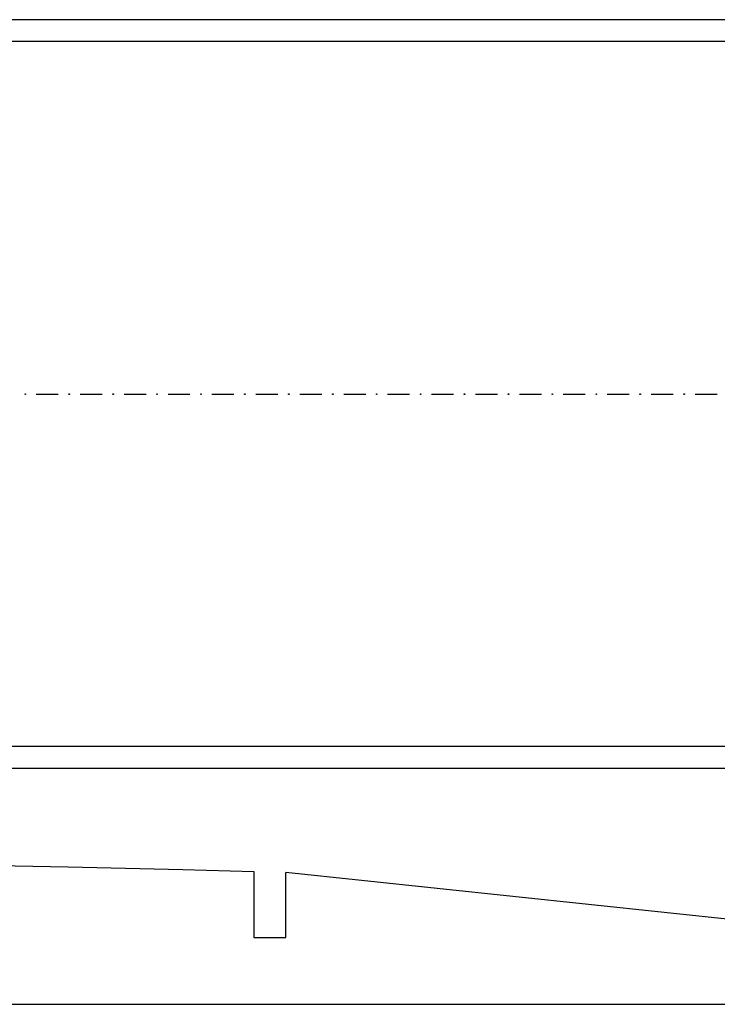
# Model space of a CAD drawing. Header units: feet. Extents: x 0 to 17916, y -1 to 10932.
# Tile 54 of 60: x 1649 to 3238, y 471 to 2713. Entities that reach past the tile are written whole.
import ezdxf

# ---------------------------------------------------------------- set-up
doc = ezdxf.new("R2010")
doc.units = ezdxf.units.FT
doc.header["$MEASUREMENT"] = 0

msp = doc.modelspace()

# ---------------------------------------------------------------- linework, layer by layer
at = {"color": 7}
for p, q in [((7591.6, 2712.7), (1011.3, 2712.7)), ((7591.6, 1007.9), (1011.3, 1007.9)), ((1497.5, 788.9), (1759.8, 783.9)), ((1759.8, 783.9), (2020.9, 777.8)), ((2020.9, 777.8), (2182.6, 773.4)), ((2182.6, 773.4), (2182.6, 623.3)), ((2255.4, 623.3), (2255.4, 771.1)), ((3537.4, 635.6), (2255.4, 771.1)), ((2182.6, 623.3), (2255.4, 623.3)), ((515.6, 471.1), (4681.5, 471.1))]:
    msp.add_line(p, q, dxfattribs=at)
at = {"color": 82}
for p, q in [((7591.6, 2662.7), (965.7, 2662.7)), ((7591.6, 1057.9), (965.7, 1057.9))]:
    msp.add_line(p, q, dxfattribs=at)
at = {"color": 5}
for p, q in [((1661.4, 1860.8), (1662.5, 1860.8)), ((1661.4, 1859.7), (1661.4, 1860.8)), ((1662.5, 1860.8), (1662.5, 1859.7)), ((1761.4, 1860.8), (1762.5, 1860.8)), ((1761.4, 1859.7), (1761.4, 1860.8)), ((1762.5, 1860.8), (1762.5, 1859.7)), ((1861.4, 1860.8), (1862.6, 1860.8)), ((1861.4, 1859.7), (1861.4, 1860.8)), ((1862.6, 1860.8), (1862.6, 1859.7)), ((1961.5, 1860.8), (1962.6, 1860.8)), ((1961.5, 1859.7), (1961.5, 1860.8)), ((1962.6, 1860.8), (1962.6, 1859.7)), ((2061.5, 1860.8), (2062.6, 1860.8)), ((2061.5, 1859.7), (2061.5, 1860.8)), ((2062.6, 1860.8), (2062.6, 1859.7)), ((2161.5, 1860.8), (2162.6, 1860.8)), ((2161.5, 1859.7), (2161.5, 1860.8)), ((2162.6, 1860.8), (2162.6, 1859.7)), ((2261.5, 1860.8), (2262.6, 1860.8)), ((2261.5, 1859.7), (2261.5, 1860.8)), ((2262.6, 1860.8), (2262.6, 1859.7)), ((2361.6, 1860.8), (2362.7, 1860.8)), ((2361.6, 1859.7), (2361.6, 1860.8)), ((2362.7, 1860.8), (2362.7, 1859.7)), ((2461.6, 1860.8), (2462.7, 1860.8)), ((2461.6, 1859.7), (2461.6, 1860.8)), ((2462.7, 1860.8), (2462.7, 1859.7)), ((2561.6, 1860.8), (2562.7, 1860.8)), ((2561.6, 1859.7), (2561.6, 1860.8)), ((2562.7, 1860.8), (2562.7, 1859.7)), ((2661.6, 1860.8), (2662.7, 1860.8)), ((2661.6, 1859.7), (2661.6, 1860.8)), ((2662.7, 1860.8), (2662.7, 1859.7)), ((2761.7, 1860.8), (2762.8, 1860.8)), ((2761.7, 1859.7), (2761.7, 1860.8)), ((2762.8, 1860.8), (2762.8, 1859.7)), ((2861.7, 1860.8), (2862.8, 1860.8)), ((2861.7, 1859.7), (2861.7, 1860.8)), ((2862.8, 1860.8), (2862.8, 1859.7)), ((2961.7, 1860.8), (2962.8, 1860.8)), ((2961.7, 1859.7), (2961.7, 1860.8)), ((2962.8, 1860.8), (2962.8, 1859.7)), ((3061.7, 1860.8), (3062.8, 1860.8)), ((3061.7, 1859.7), (3061.7, 1860.8)), ((3062.8, 1860.8), (3062.8, 1859.7)), ((3161.7, 1860.8), (3162.9, 1860.8)), ((3161.7, 1859.7), (3161.7, 1860.8)), ((3162.9, 1860.8), (3162.9, 1859.7)), ((1662.5, 1859.7), (1661.4, 1859.7)), ((1687, 1860.3), (1737, 1860.3)), ((1762.5, 1859.7), (1761.4, 1859.7)), ((1787, 1860.3), (1837, 1860.3)), ((1862.6, 1859.7), (1861.4, 1859.7)), ((1887, 1860.3), (1937, 1860.3)), ((1962.6, 1859.7), (1961.5, 1859.7)), ((1987, 1860.3), (2037, 1860.3)), ((2062.6, 1859.7), (2061.5, 1859.7)), ((2087.1, 1860.3), (2137.1, 1860.3)), ((2162.6, 1859.7), (2161.5, 1859.7)), ((2187.1, 1860.3), (2237.1, 1860.3)), ((2262.6, 1859.7), (2261.5, 1859.7)), ((2287.1, 1860.3), (2337.1, 1860.3)), ((2362.7, 1859.7), (2361.6, 1859.7)), ((2387.1, 1860.3), (2437.1, 1860.3)), ((2462.7, 1859.7), (2461.6, 1859.7)), ((2487.1, 1860.3), (2537.2, 1860.3)), ((2562.7, 1859.7), (2561.6, 1859.7)), ((2587.2, 1860.3), (2637.2, 1860.3)), ((2662.7, 1859.7), (2661.6, 1859.7)), ((2687.2, 1860.3), (2737.2, 1860.3)), ((2762.8, 1859.7), (2761.7, 1859.7)), ((2787.2, 1860.3), (2837.2, 1860.3)), ((2862.8, 1859.7), (2861.7, 1859.7)), ((2887.2, 1860.3), (2937.2, 1860.3)), ((2962.8, 1859.7), (2961.7, 1859.7)), ((2987.3, 1860.3), (3037.3, 1860.3)), ((3062.8, 1859.7), (3061.7, 1859.7)), ((3087.3, 1860.3), (3137.3, 1860.3)), ((3162.9, 1859.7), (3161.7, 1859.7)), ((3187.3, 1860.3), (3237.3, 1860.3))]:
    msp.add_line(p, q, dxfattribs=at)

doc.saveas('drawing.dxf')
